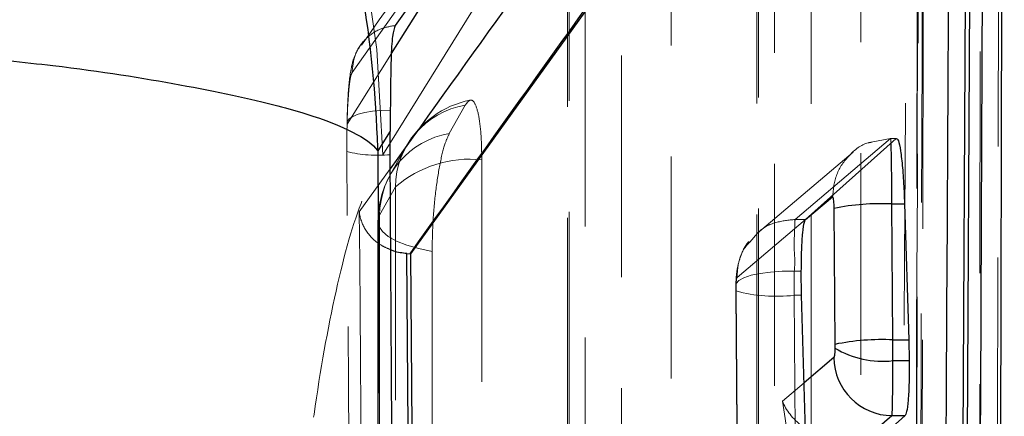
# Model space of a CAD drawing. Header units: millimetres. Extents: x 32 to 376, y 21 to 272.
# Tile 27 of 29: x 353.63 to 359.26, y 228.82 to 231.09. Entities that reach past the tile are written whole.
import ezdxf

# ---------------------------------------------------------------- set-up
doc = ezdxf.new("R2010")
doc.units = ezdxf.units.MM
doc.linetypes.add('HIDDEN', pattern=[1.905, 1.27, -0.635])

msp = doc.modelspace()

# ---------------------------------------------------------------- linework, layer by layer
at = {"color": 7, "linetype": 'Continuous', "lineweight": 25}
for p, q in [((359.2208, 221.9294), (359.2613, 235.7371)), ((358.9964, 222.9533), (359.0566, 234.6145)), ((359.0796, 234.6145), (359.0208, 222.9533)), ((358.959, 234.0516), (355.8661, 229.7525)), ((355.7507, 230.5739), (355.7496, 230.4539)), ((355.7496, 230.4539), (355.679, 230.3403)), ((355.7494, 230.3188), (355.7496, 230.4539)), ((358.1252, 229.9486), (358.6437, 230.4115)), ((355.7599, 228.7552), (355.7494, 230.3188)), ((358.6183, 230.037), (358.6908, 230.037)), ((358.6248, 229.2596), (358.6183, 230.037)), ((358.6908, 230.037), (358.7157, 229.2596)), ((358.2863, 230.0115), (358.2928, 229.2339)), ((355.8451, 229.7532), (355.8641, 229.7525)), ((355.8641, 229.7525), (355.8661, 229.7525)), ((355.8661, 229.7525), (355.8745, 228.7552)), ((358.1025, 229.5144), (358.1006, 229.6524)), ((358.1244, 228.7371), (358.1025, 229.5144)), ((358.6248, 229.2596), (358.7157, 229.2596)), ((358.7157, 229.2596), (358.718, 229.1406)), ((358.2928, 229.2339), (358.2927, 229.2129)), ((358.6247, 229.1406), (358.718, 229.1406)), ((358.418, 228.6556), (358.6191, 228.8261)), ((358.6943, 228.8261), (358.5013, 228.6556)), ((358.6191, 228.8261), (358.6943, 228.8261))]:
    msp.add_line(p, q, dxfattribs=at)
at = {"color": 7, "linetype": 'HIDDEN', "lineweight": 18}
for p, q in [((358.7699, 235.2062), (358.7469, 222.2003)), ((355.7078, 230.3187), (358.3179, 234.5262)), ((357.8468, 233.7867), (357.8476, 221.2571)), ((355.532, 230.7896), (356.8882, 232.6979)), ((356.7634, 231.8622), (356.7632, 220.2641)), ((355.5035, 230.4933), (355.7571, 230.8971)), ((356.088, 230.4401), (356.1793, 230.6024)), ((358.6113, 230.4115), (358.0651, 229.9486)), ((358.6112, 230.4115), (358.4993, 230.3898)), ((358.6112, 230.4115), (358.6113, 230.4115)), ((358.6113, 230.4115), (358.6437, 230.4115)), ((355.8409, 230.3654), (355.7496, 230.2031)), ((358.3967, 230.3342), (357.8496, 229.8705)), ((355.7499, 230.238), (355.5734, 229.9918)), ((355.7806, 230.1349), (355.6893, 229.9727)), ((355.6801, 229.9377), (355.6787, 219.2712)), ((357.7331, 229.6157), (358.1248, 229.9477)), ((358.0651, 229.9486), (358.0652, 229.9486)), ((358.0652, 229.9486), (358.1252, 229.9486)), ((357.8055, 229.8188), (357.8508, 229.8694)), ((358.0595, 229.6524), (358.1006, 229.6524)), ((357.726, 229.5369), (357.7325, 228.7591)), ((357.7273, 229.5391), (357.7275, 229.5628)), ((357.7338, 228.7614), (357.7273, 229.5391)), ((358.0593, 229.5144), (358.1025, 229.5144)), ((358.0593, 229.5144), (358.0658, 228.7371)), ((358.1166, 229.0134), (357.993, 228.9086)), ((357.993, 228.9086), (358.3105, 226.7969))]:
    msp.add_line(p, q, dxfattribs=at)
at = {"color": 8, "linetype": 'Continuous', "lineweight": 25}
for p, q in [((355.7571, 230.8971), (356.4411, 231.9862)), ((355.679, 230.3403), (355.6878, 228.7552)), ((358.1248, 229.9477), (358.2792, 230.0785)), ((358.2871, 229.158), (358.1166, 229.0134))]:
    msp.add_line(p, q, dxfattribs=at)
at = {"color": 7, "linetype": 'HIDDEN', "lineweight": 18, "flags": 128}
for points in [[(359.2385, 235.4462), (359.2362, 234.4393), (359.2267, 230.384), (359.207, 222.4489)], [(358.7784, 222.2742), (358.7807, 223.2881), (358.7896, 227.3438), (358.8059, 235.2725)], [(358.7725, 235.2213), (358.7707, 234.2073), (358.7636, 230.1516), (358.7487, 222.2138)], [(359.1105, 222.0202), (359.1121, 223.0183), (359.1184, 227.0737), (359.1298, 235.0267)], [(358.4405, 234.1385), (358.4406, 233.1248), (358.4409, 229.0698), (358.4414, 221.5304)], [(357.9482, 221.3758), (357.9481, 222.3896), (357.9479, 226.4446), (357.9474, 233.9839)], [(357.856, 233.8217), (357.8561, 232.8079), (357.8563, 228.7529), (357.8568, 221.2921)], [(358.1571, 221.0854), (358.1571, 222.0991), (358.1568, 226.1541), (358.1564, 233.6149)], [(357.3571, 232.214), (357.3571, 231.2002), (357.3571, 227.1452), (357.3571, 220.5374)], [(356.8639, 220.3829), (356.8639, 221.3966), (356.8639, 225.4516), (356.8639, 232.0594)], [(356.7726, 231.8972), (356.7726, 230.8834), (356.7725, 226.8284), (356.7724, 220.2992)], [(357.0727, 220.0924), (357.0728, 221.1061), (357.0728, 225.1611), (357.073, 231.6904)], [(355.5035, 230.4933), (355.5046, 230.5089), (355.516, 230.524), (355.5371, 230.5378), (355.5672, 230.55), (355.6052, 230.5601), (355.6496, 230.5676), (355.6987, 230.5722), (355.7507, 230.5739)], [(358.6117, 230.4102), (358.6112, 230.4115), (358.6112, 230.4115), (358.6112, 230.4115)], [(356.2738, 230.2894), (356.2737, 229.2757), (356.2732, 225.2207), (356.2727, 219.5444)], [(355.7794, 219.3899), (355.7795, 220.4036), (355.78, 224.4586), (355.7806, 230.1349)], [(355.6893, 229.9727), (355.6802, 229.9417), (355.6856, 229.9106), (355.7054, 229.8802), (355.7392, 229.8513), (355.7859, 229.8248), (355.8443, 229.8013), (355.9129, 229.7815), (355.9897, 229.7659)], [(355.6893, 229.9727), (355.6892, 228.9589), (355.6887, 224.904), (355.688, 219.3062)], [(355.9883, 219.0994), (355.9884, 220.1131), (355.9889, 224.1681), (355.9897, 229.7659)], [(357.7275, 229.5628), (357.7287, 229.5812), (357.744, 229.5988), (357.7728, 229.6149), (357.8139, 229.6288), (357.8655, 229.6399), (357.9254, 229.6477), (357.9909, 229.6519), (358.0595, 229.6524)]]:
    msp.add_lwpolyline(points, dxfattribs=at)
at = {"color": 7, "linetype": 'Continuous', "lineweight": 25, "flags": 128}
msp.add_lwpolyline([(357.1451, 232.9704), (357.105, 232.9144), (356.9307, 232.6709), (356.2341, 231.6966), (355.7782, 231.0579)], dxfattribs=at)
at = {"color": 8, "linetype": 'Continuous', "lineweight": 25, "flags": 128}
msp.add_lwpolyline([(355.8527, 228.7552), (355.8451, 229.7525), (355.8451, 229.7532), (355.8451, 229.7532)], dxfattribs=at)
at = {"color": 7, "linetype": 'HIDDEN', "lineweight": 18}
for centre, radius, start, end in [((348.7364, 230.2315), 6.972, 0.71664, 77.61488), ((356.2577, 230.1317), 0.4771, 99.459, 179.6199), ((356.3127, 230.0999), 0.5413, 101.2164, 150.6282), ((356.1664, 229.9695), 0.4771, 99.4587, 179.619), ((355.6789, 231.0304), 0.7151, 255.6946, 275.6612), ((356.2047, 229.6458), 0.6474, 83.8735, 130.9229), ((356.2214, 229.9376), 0.5413, 150.6288, 179.9927), ((357.959, 230.4103), 0.9015, 255.1063, 276.3894)]:
    msp.add_arc(centre, radius, start, end, dxfattribs=at)
at = {"color": 7, "linetype": 'Continuous', "lineweight": 25}
for centre, radius, start, end in [((358.5567, 228.6632), 1.3752, 87.4326, 101.3411), ((358.5632, 227.898), 1.363, 87.409, 101.4432), ((358.5638, 229.659), 0.522, 238.717, 276.7079), ((358.6219, 229.1609), 0.3348, 180.5121, 269.5227)]:
    msp.add_arc(centre, radius, start, end, dxfattribs=at)
at = {"color": 7, "linetype": 'HIDDEN', "lineweight": 18}
for centre, major_axis, ratio, start_param, end_param in [((358.0652, 229.5448), (-0.0001, 0.4005), 0.014914, 1.298912, 1.646712), ((358.325, 228.9092), (0.3355, -0.126), 0.65573, 3.663849, 4.263704)]:
    msp.add_ellipse(centre, major_axis=major_axis, ratio=ratio, start_param=start_param, end_param=end_param, dxfattribs=at)
at = {"color": 7, "linetype": 'Continuous', "lineweight": 25}
msp.add_ellipse((358.6186, 229.2292), major_axis=(-0.0001, 0.4041), ratio=0.015577, start_param=4.491549, end_param=4.787827, dxfattribs=at)
for points, knots in [([(359.0972, 222.249), (359.1089, 224.872), (359.1291, 229.3966), (359.1477, 233.9226), (359.1555, 235.8248)], [0, 0, 0, 0, 0.579719, 1, 1, 1, 1]), ([(355.8641, 229.7525), (356.376, 230.4689), (357.401, 231.9033), (358.4337, 233.3356), (358.9504, 234.0516), (358.9505, 234.0517)], [0, 0, 0, 0, 0.499409, 0.999939, 1, 1, 1, 1]), ([(358.9009, 223.8668), (358.9015, 223.9604), (358.9061, 224.7299), (358.926, 228.1248), (358.9444, 231.4261), (358.959, 234.0516)], [0, 0, 0, 0, 0.027574, 0.226655, 1, 1, 1, 1]), ([(355.7782, 231.058), (355.7727, 231.0421), (355.7616, 231.0099), (355.7542, 230.8704), (355.7518, 230.7138), (355.751, 230.6072), (355.7507, 230.5739)], [0, 0, 0, 0, 0.2842035, 0.5759988, 0.8678225, 1, 1, 1, 1]), ([(358.6437, 230.4115), (358.6478, 230.4103), (358.6558, 230.4079), (358.6683, 230.3461), (358.6794, 230.2489), (358.687, 230.1389), (358.6897, 230.0652), (358.6908, 230.037)], [0, 0, 0, 0, 0.216754, 0.433513, 0.650273, 0.86597, 1, 1, 1, 1]), ([(358.2792, 230.0785), (358.2797, 230.0785), (358.2809, 230.0785), (358.2829, 230.0708), (358.2846, 230.0557), (358.2859, 230.0353), (358.2861, 230.0195), (358.2863, 230.0115)], [0, 0, 0, 0, 0.151928, 0.36947, 0.581729, 0.790061, 1, 1, 1, 1]), ([(358.1006, 229.6524), (358.1011, 229.695), (358.1021, 229.7802), (358.1085, 229.8777), (358.1167, 229.9339), (358.1228, 229.9445), (358.1252, 229.9486)], [0, 0, 0, 0, 0.2734384, 0.5468438, 0.8212596, 1, 1, 1, 1]), ([(355.8451, 229.7532), (355.819, 229.7561), (355.7858, 229.7598), (355.7589, 229.7727), (355.7531, 229.7755)], [0, 0, 0, 0, 0.784153, 1, 1, 1, 1]), ([(358.2927, 229.2129), (358.2926, 229.2074), (358.2922, 229.1942), (358.2911, 229.1764), (358.2892, 229.1622), (358.2878, 229.1594), (358.2871, 229.158)], [0, 0, 0, 0, 0.189191, 0.456349, 0.728905, 1, 1, 1, 1]), ([(358.6191, 228.8261), (358.6191, 228.8261), (358.6198, 228.829), (358.6213, 228.8524), (358.6229, 228.9297), (358.6248, 229.0326), (358.6237, 229.1085), (358.6247, 229.1406), (358.6247, 229.1406)], [0, 0, 0, 0, 0.000155, 0.2652981, 0.5360325, 0.8065852, 0.9998404, 1, 1, 1, 1]), ([(358.718, 229.1406), (358.7178, 229.0975), (358.7176, 229.0112), (358.712, 228.9094), (358.704, 228.8443), (358.6973, 228.8317), (358.6943, 228.8261)], [0, 0, 0, 0, 0.262272, 0.52451, 0.787596, 1, 1, 1, 1])]:
    msp.add_open_spline(points, degree=3, knots=knots, dxfattribs=at)
at = {"color": 7, "linetype": 'HIDDEN', "lineweight": 18}
for points, knots in [([(358.8038, 235.1248), (358.7962, 232.6218), (358.7821, 227.9467), (358.7673, 223.2703), (358.7605, 221.0975)], [0, 0, 0, 0, 0.535379, 1, 1, 1, 1]), ([(358.6572, 223.6284), (358.6581, 223.789), (358.6629, 224.6254), (358.6834, 228.2036), (358.7018, 231.6212), (358.7166, 234.363)], [0, 0, 0, 0, 0.044865, 0.233758, 1, 1, 1, 1]), ([(358.7842, 234.1329), (358.7809, 233.4778), (358.7642, 230.1191), (358.7463, 226.6463), (358.7312, 223.8285), (358.7306, 223.7144)], [0, 0, 0, 0, 0.188628, 0.967123, 1, 1, 1, 1]), ([(356.9379, 232.8586), (356.7582, 232.6069), (356.3034, 231.97), (355.8568, 231.3311), (355.5866, 230.9447)], [0, 0, 0, 0, 0.395145, 1, 1, 1, 1]), ([(355.532, 230.7896), (355.5357, 230.8251), (355.5432, 230.896), (355.6055, 230.9854), (355.6884, 231.0427), (355.7508, 231.0533), (355.7781, 231.0579)], [0, 0, 0, 0, 0.264527, 0.529056, 0.793582, 1, 1, 1, 1]), ([(355.5786, 230.9427), (355.5664, 230.9215), (355.5457, 230.8856), (355.5314, 230.8352), (355.5173, 230.7636), (355.5079, 230.6604), (355.5045, 230.5435), (355.5031, 230.4986)], [0, 0, 0, 0, 0.1352003, 0.2285517, 0.3743318, 0.7598075, 1, 1, 1, 1]), ([(355.5035, 230.4933), (355.504, 230.512), (355.5058, 230.5756), (355.5113, 230.6711), (355.5207, 230.7591), (355.5282, 230.7794), (355.532, 230.7896)], [0, 0, 0, 0, 0.121279, 0.413492, 0.707089, 1, 1, 1, 1]), ([(356.1793, 230.6024), (356.1883, 230.6145), (356.208, 230.6414), (356.2358, 230.6195), (356.2585, 230.542), (356.2717, 230.4254), (356.2731, 230.3307), (356.2738, 230.2894)], [0, 0, 0, 0, 0.180202, 0.397518, 0.614831, 0.832142, 1, 1, 1, 1]), ([(355.5022, 230.3375), (355.5022, 230.3837), (355.5022, 230.4366), (355.5034, 230.4869), (355.5035, 230.4933)], [0, 0, 0, 0, 0.872716, 1, 1, 1, 1]), ([(355.9897, 229.7659), (355.9907, 229.8199), (355.9927, 229.9309), (356.0085, 230.1063), (356.0326, 230.2644), (356.0606, 230.3808), (356.0797, 230.4222), (356.088, 230.4401)], [0, 0, 0, 0, 0.201081, 0.413165, 0.625248, 0.837339, 1, 1, 1, 1]), ([(358.4993, 230.3898), (358.494, 230.3889), (358.4458, 230.3805), (358.3707, 230.3178), (358.293, 230.2105), (358.2838, 230.1225), (358.2792, 230.0785)], [0, 0, 0, 0, 0.039546, 0.359696, 0.679845, 1, 1, 1, 1]), ([(358.6138, 230.3848), (358.6134, 230.3938), (358.6128, 230.4117), (358.612, 230.4107), (358.6117, 230.4102)], [0, 0, 0, 0, 0.504798, 1, 1, 1, 1]), ([(355.1809, 226.9178), (355.1859, 227.1932), (355.1957, 227.7443), (355.2754, 228.6023), (355.3936, 229.3607), (355.5431, 229.9813), (355.6521, 230.2046), (355.7078, 230.3187)], [0, 0, 0, 0, 0.197326, 0.394832, 0.589881, 0.790497, 1, 1, 1, 1]), ([(355.5741, 220.4462), (355.5726, 220.6261), (355.5653, 221.526), (355.5393, 224.8231), (355.5183, 227.9403), (355.5022, 230.3375)], [0, 0, 0, 0, 0.054586, 0.272933, 1, 1, 1, 1]), ([(355.5734, 229.9918), (355.5847, 228.4849), (355.6072, 225.4655), (355.6337, 222.446), (355.647, 220.9335)], [0, 0, 0, 0, 0.4990478, 1, 1, 1, 1]), ([(355.7531, 229.7755), (355.7371, 229.782), (355.6889, 229.8017), (355.6241, 229.86), (355.5852, 229.928), (355.5751, 229.9755), (355.5735, 229.991), (355.5734, 229.9918)], [0, 0, 0, 0, 0.141364, 0.427785, 0.813895, 0.990159, 1, 1, 1, 1]), ([(357.8508, 229.8694), (357.8531, 229.872), (357.8797, 229.9026), (357.9547, 229.9368), (358.0283, 229.9447), (358.0651, 229.9486)], [0, 0, 0, 0, 0.044545, 0.52227, 1, 1, 1, 1]), ([(358.0652, 229.9486), (358.0652, 229.9486), (358.0647, 229.9458), (358.0633, 229.9325), (358.0627, 229.8774), (358.0568, 229.7798), (358.0672, 229.6957), (358.0595, 229.6524), (358.0595, 229.6524)], [0, 0, 0, 0, 0.000161, 0.183735, 0.453789, 0.725137, 0.999837, 1, 1, 1, 1]), ([(357.8023, 229.822), (357.8021, 229.8219), (357.7782, 229.8005), (357.7552, 229.7442), (357.733, 229.6703), (357.7274, 229.6121), (357.7264, 229.5736), (357.7259, 229.5556)], [0, 0, 0, 0, 0.001879, 0.331206, 0.595114, 0.811148, 1, 1, 1, 1]), ([(357.7331, 229.6157), (357.7345, 229.6378), (357.7382, 229.7), (357.7625, 229.7738), (357.7979, 229.8109), (357.8055, 229.8188)], [0, 0, 0, 0, 0.302658, 0.850338, 1, 1, 1, 1]), ([(357.7275, 229.5628), (357.7277, 229.5704), (357.7282, 229.5855), (357.7297, 229.6027), (357.7314, 229.6129), (357.7326, 229.6149), (357.7331, 229.6157)], [0, 0, 0, 0, 0.270043, 0.539957, 0.81342, 1, 1, 1, 1]), ([(357.7262, 229.5716), (357.7262, 229.5687), (357.7259, 229.5572), (357.726, 229.5454), (357.726, 229.5367)], [0, 0, 0, 0, 0.252138, 1, 1, 1, 1])]:
    msp.add_open_spline(points, degree=3, knots=knots, dxfattribs=at)
at = {"color": 8, "linetype": 'Continuous', "lineweight": 25}
for points, knots in [([(355.679, 230.3403), (355.6789, 230.3465), (355.6629, 230.9534), (355.5344, 231.7014), (355.1604, 232.7592), (354.7581, 233.5625), (354.1884, 234.3868), (353.7357, 234.81), (353.565, 234.9696)], [0, 0, 0, 0, 0.003641, 0.354694, 0.434049, 0.651299, 0.868535, 1, 1, 1, 1]), ([(358.7166, 234.363), (358.1877, 233.6308), (357.1953, 232.2568), (356.2101, 230.8808), (355.7499, 230.238)], [0, 0, 0, 0, 0.5329011, 1, 1, 1, 1]), ([(353.565, 230.8573), (353.6519, 230.848), (354.0334, 230.8071), (354.5678, 230.7203), (355.0199, 230.6257), (355.4549, 230.5008), (355.6272, 230.4125), (355.6785, 230.341), (355.679, 230.3403)], [0, 0, 0, 0, 0.068763, 0.301671, 0.534595, 0.6197, 0.996096, 1, 1, 1, 1]), ([(358.6183, 230.037), (358.6183, 230.037), (358.6183, 230.082), (358.6178, 230.1719), (358.6166, 230.2844), (358.6152, 230.3596), (358.6142, 230.3785), (358.6138, 230.3848)], [0, 0, 0, 0, 0.00017, 0.289539, 0.573256, 0.857244, 1, 1, 1, 1])]:
    msp.add_open_spline(points, degree=3, knots=knots, dxfattribs=at)

doc.saveas('drawing.dxf')
